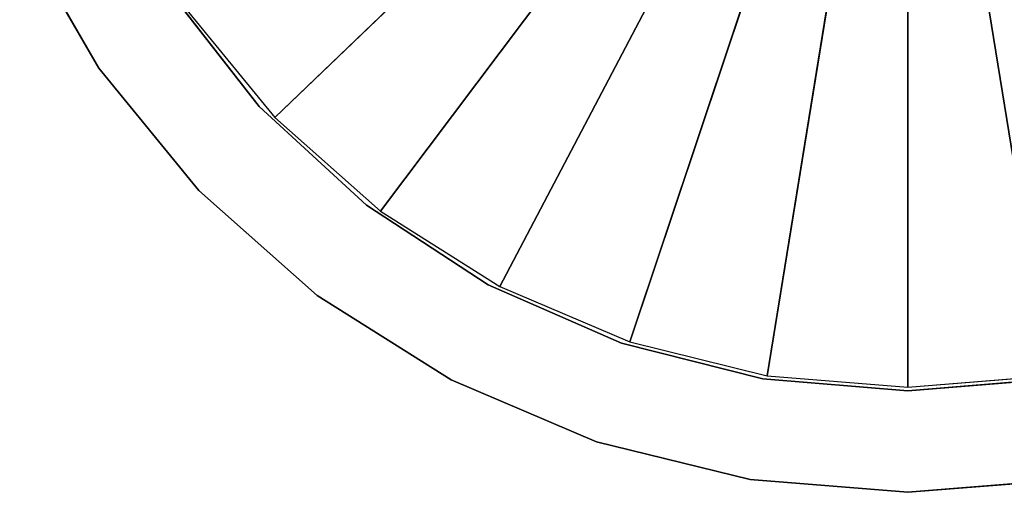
# Model space of a CAD drawing. Extents: x 604 to 1164, y 0 to 1306.
# Tile 1 of 256: x 631 to 912, y 0 to 135. Entities that reach past the tile are written whole.
import ezdxf

# ---------------------------------------------------------------- set-up
doc = ezdxf.new("R2010")
doc.units = 0
doc.header["$LTSCALE"] = 25.4
doc.layers.get('0').update_dxf_attribs({"color": 13, "linetype": 'CONTINUOUS'})

# ---------------------------------------------------------------- blocks, each defined once
blk = doc.blocks.new('MIST-8942_STL')
at = {"color": 254}
for p, q in [((53.07, 4.65, 1185.06), (30.54, 134.65, 1146.03)), ((53.07, 4.65, 1185.06), (30.54, 134.65, 1146.03)), ((53.07, 134.65, 1185.06), (30.54, 134.65, 1146.03)), ((53.07, 4.65, 1185.06), (53.07, 134.65, 1185.06)), ((53.07, 4.65, 1185.06), (53.07, 134.65, 1185.06)), ((81.57, 4.65, 1219.96), (53.07, 134.65, 1185.06)), ((81.57, 4.65, 1219.96), (53.07, 134.65, 1185.06)), ((81.57, 134.65, 1219.96), (53.07, 134.65, 1185.06)), ((98.78, 4.65, 1196.05), (73.31, 134.65, 1163.33)), ((98.78, 4.65, 1196.05), (73.31, 134.65, 1163.33)), ((98.78, 134.65, 1196.05), (73.31, 134.65, 1163.33)), ((81.57, 4.65, 1219.96), (81.57, 134.65, 1219.96)), ((81.57, 4.65, 1219.96), (81.57, 134.65, 1219.96)), ((115.3, 4.65, 1249.84), (81.57, 134.65, 1219.96)), ((115.3, 4.65, 1249.84), (81.57, 134.65, 1219.96)), ((115.3, 134.65, 1249.84), (81.57, 134.65, 1219.96)), ((98.78, 4.65, 1196.05), (98.78, 134.65, 1196.05)), ((98.78, 4.65, 1196.05), (98.78, 134.65, 1196.05)), ((129.29, 4.65, 1224.14), (98.78, 134.65, 1196.05)), ((129.29, 4.65, 1224.14), (98.78, 134.65, 1196.05)), ((129.29, 134.65, 1224.14), (98.78, 134.65, 1196.05)), ((115.3, 4.65, 1249.84), (115.3, 134.65, 1249.84)), ((115.3, 4.65, 1249.84), (115.3, 134.65, 1249.84)), ((153.39, 4.65, 1273.93), (115.3, 134.65, 1249.84)), ((153.39, 4.65, 1273.93), (115.3, 134.65, 1249.84)), ((153.39, 134.65, 1273.93), (115.3, 134.65, 1249.84)), ((129.29, 4.65, 1224.14), (129.29, 134.65, 1224.14)), ((129.29, 4.65, 1224.14), (129.29, 134.65, 1224.14)), ((164.01, 4.65, 1246.82), (129.29, 134.65, 1224.14)), ((164.01, 4.65, 1246.82), (129.29, 134.65, 1224.14)), ((164.01, 134.65, 1246.82), (129.29, 134.65, 1224.14)), ((153.39, 4.65, 1273.93), (153.39, 134.65, 1273.93)), ((153.39, 4.65, 1273.93), (153.39, 134.65, 1273.93)), ((194.84, 4.65, 1291.59), (153.39, 134.65, 1273.93)), ((194.84, 4.65, 1291.59), (153.39, 134.65, 1273.93)), ((194.84, 134.65, 1291.59), (153.39, 134.65, 1273.93)), ((164.01, 4.65, 1246.82), (164.01, 134.65, 1246.82)), ((164.01, 4.65, 1246.82), (164.01, 134.65, 1246.82)), ((201.98, 4.65, 1263.48), (164.01, 134.65, 1246.82)), ((201.98, 4.65, 1263.48), (164.01, 134.65, 1246.82)), ((201.98, 134.65, 1263.48), (164.01, 134.65, 1246.82)), ((194.84, 4.65, 1291.59), (194.84, 134.65, 1291.59)), ((194.84, 4.65, 1291.59), (194.84, 134.65, 1291.59)), ((238.59, 4.65, 1302.37), (194.84, 134.65, 1291.59)), ((238.59, 4.65, 1302.37), (194.84, 134.65, 1291.59)), ((238.59, 134.65, 1302.37), (194.84, 134.65, 1291.59)), ((201.98, 4.65, 1263.48), (201.98, 134.65, 1263.48)), ((201.98, 4.65, 1263.48), (201.98, 134.65, 1263.48)), ((242.18, 4.65, 1273.66), (201.98, 134.65, 1263.48)), ((242.18, 4.65, 1273.66), (201.98, 134.65, 1263.48)), ((242.18, 134.65, 1273.66), (201.98, 134.65, 1263.48)), ((238.59, 4.65, 1302.37), (238.59, 134.65, 1302.37)), ((238.59, 4.65, 1302.37), (238.59, 134.65, 1302.37)), ((283.51, 4.65, 1306), (238.59, 134.65, 1302.37)), ((283.51, 4.65, 1306), (238.59, 134.65, 1302.37)), ((283.51, 134.65, 1306), (238.59, 134.65, 1302.37)), ((242.18, 4.65, 1273.66), (242.18, 134.65, 1273.66)), ((242.18, 4.65, 1273.66), (242.18, 134.65, 1273.66)), ((283.51, 4.65, 1277.08), (242.18, 134.65, 1273.66)), ((283.51, 4.65, 1277.08), (242.18, 134.65, 1273.66)), ((283.51, 134.65, 1277.08), (242.18, 134.65, 1273.66)), ((283.51, 134.65, 1277.08), (324.83, 4.65, 1273.66)), ((324.83, 134.65, 1273.66), (283.51, 134.65, 1277.08)), ((283.51, 4.65, 1277.08), (283.51, 134.65, 1277.08)), ((283.51, 4.65, 1277.08), (283.51, 134.65, 1277.08)), ((283.51, 134.65, 1277.08), (324.83, 4.65, 1273.66)), ((283.51, 134.65, 1306), (328.42, 4.65, 1302.37)), ((328.42, 134.65, 1302.37), (283.51, 134.65, 1306)), ((283.51, 4.65, 1306), (283.51, 134.65, 1306)), ((283.51, 4.65, 1306), (283.51, 134.65, 1306)), ((283.51, 134.65, 1306), (328.42, 4.65, 1302.37)), ((30.54, 4.65, 1146.03), (53.07, 4.65, 1185.06)), ((53.07, 4.65, 1185.06), (81.57, 4.65, 1219.96)), ((73.31, 4.65, 1163.33), (98.78, 4.65, 1196.05)), ((81.57, 4.65, 1219.96), (115.3, 4.65, 1249.84)), ((98.78, 4.65, 1196.05), (129.29, 4.65, 1224.14)), ((115.3, 4.65, 1249.84), (153.39, 4.65, 1273.93)), ((129.29, 4.65, 1224.14), (164.01, 4.65, 1246.82)), ((153.39, 4.65, 1273.93), (194.84, 4.65, 1291.59)), ((164.01, 4.65, 1246.82), (201.98, 4.65, 1263.48)), ((194.84, 4.65, 1291.59), (238.59, 4.65, 1302.37)), ((201.98, 4.65, 1263.48), (242.18, 4.65, 1273.66)), ((238.59, 4.65, 1302.37), (283.51, 4.65, 1306)), ((242.18, 4.65, 1273.66), (283.51, 4.65, 1277.08)), ((283.51, 4.65, 1277.08), (324.83, 4.65, 1273.66)), ((283.51, 4.65, 1306), (328.42, 4.65, 1302.37))]:
    blk.add_line(p, q, dxfattribs=at)
at = {"color": 7}
for p, q in [((77.76, 4.65, 1168.02), (103.21, 4.65, 1199.18)), ((103.21, 4.65, 1199.18), (133.32, 4.65, 1225.86)), ((283.51, 4.65, 1026), (103.21, 4.65, 1199.18)), ((283.51, 4.65, 1026), (103.21, 4.65, 1199.18)), ((133.32, 4.65, 1225.86), (283.51, 4.65, 1026)), ((133.32, 4.65, 1225.86), (283.51, 4.65, 1026)), ((133.32, 4.65, 1225.86), (167.33, 4.65, 1247.36)), ((167.33, 4.65, 1247.36), (283.51, 4.65, 1026)), ((167.33, 4.65, 1247.36), (283.51, 4.65, 1026)), ((167.33, 4.65, 1247.36), (204.34, 4.65, 1263.13)), ((204.34, 4.65, 1263.13), (243.4, 4.65, 1272.76)), ((283.51, 4.65, 1026), (204.34, 4.65, 1263.13)), ((283.51, 4.65, 1026), (204.34, 4.65, 1263.13)), ((243.4, 4.65, 1272.76), (283.51, 4.65, 1026)), ((243.4, 4.65, 1272.76), (283.51, 4.65, 1026)), ((243.4, 4.65, 1272.76), (283.51, 4.65, 1276)), ((283.51, 4.65, 1276), (283.51, 4.65, 1026)), ((283.51, 4.65, 1276), (283.51, 4.65, 1026)), ((283.51, 4.65, 1276), (323.61, 4.65, 1272.76)), ((323.61, 4.65, 1272.76), (283.51, 4.65, 1026)), ((323.61, 4.65, 1272.76), (283.51, 4.65, 1026))]:
    blk.add_line(p, q, dxfattribs=at)
at = {"color": 254}
mesh = blk.add_polyface(dxfattribs=at)
corners = [(30.54, 134.65, 1146.03), (30.54, 4.65, 1146.03), (53.07, 4.65, 1185.06)]
mesh.append_faces([[corners[k] for k in face] for face in [(0, 1, 2)]], dxfattribs={"color": 254})
mesh = blk.add_polyface(dxfattribs=at)
corners = [(30.54, 134.65, 1146.03), (53.07, 4.65, 1185.06), (53.07, 134.65, 1185.06)]
mesh.append_faces([[corners[k] for k in face] for face in [(0, 1, 2)]], dxfattribs={"color": 254})
mesh = blk.add_polyface(dxfattribs=at)
corners = [(53.07, 134.65, 1185.06), (53.07, 4.65, 1185.06), (81.57, 4.65, 1219.96)]
mesh.append_faces([[corners[k] for k in face] for face in [(0, 1, 2)]], dxfattribs={"color": 254})
mesh = blk.add_polyface(dxfattribs=at)
corners = [(53.07, 134.65, 1185.06), (81.57, 4.65, 1219.96), (81.57, 134.65, 1219.96)]
mesh.append_faces([[corners[k] for k in face] for face in [(0, 1, 2)]], dxfattribs={"color": 254})
mesh = blk.add_polyface(dxfattribs=at)
corners = [(73.31, 134.65, 1163.33), (73.31, 4.65, 1163.33), (98.78, 4.65, 1196.05)]
mesh.append_faces([[corners[k] for k in face] for face in [(0, 1, 2)]], dxfattribs={"color": 254})
mesh = blk.add_polyface(dxfattribs=at)
corners = [(98.78, 134.65, 1196.05), (73.31, 134.65, 1163.33), (98.78, 4.65, 1196.05)]
mesh.append_faces([[corners[k] for k in face] for face in [(0, 1, 2)]], dxfattribs={"color": 254})
mesh = blk.add_polyface(dxfattribs=at)
corners = [(115.3, 4.65, 1249.84), (81.57, 134.65, 1219.96), (81.57, 4.65, 1219.96)]
mesh.append_faces([[corners[k] for k in face] for face in [(0, 1, 2)]], dxfattribs={"color": 254})
mesh = blk.add_polyface(dxfattribs=at)
corners = [(115.3, 134.65, 1249.84), (81.57, 134.65, 1219.96), (115.3, 4.65, 1249.84)]
mesh.append_faces([[corners[k] for k in face] for face in [(0, 1, 2)]], dxfattribs={"color": 254})
mesh = blk.add_polyface(dxfattribs=at)
corners = [(129.29, 4.65, 1224.14), (98.78, 134.65, 1196.05), (98.78, 4.65, 1196.05)]
mesh.append_faces([[corners[k] for k in face] for face in [(0, 1, 2)]], dxfattribs={"color": 254})
mesh = blk.add_polyface(dxfattribs=at)
corners = [(129.29, 134.65, 1224.14), (98.78, 134.65, 1196.05), (129.29, 4.65, 1224.14)]
mesh.append_faces([[corners[k] for k in face] for face in [(0, 1, 2)]], dxfattribs={"color": 254})
mesh = blk.add_polyface(dxfattribs=at)
corners = [(153.39, 4.65, 1273.93), (115.3, 134.65, 1249.84), (115.3, 4.65, 1249.84)]
mesh.append_faces([[corners[k] for k in face] for face in [(0, 1, 2)]], dxfattribs={"color": 254})
mesh = blk.add_polyface(dxfattribs=at)
corners = [(153.39, 134.65, 1273.93), (115.3, 134.65, 1249.84), (153.39, 4.65, 1273.93)]
mesh.append_faces([[corners[k] for k in face] for face in [(0, 1, 2)]], dxfattribs={"color": 254})
mesh = blk.add_polyface(dxfattribs=at)
corners = [(164.01, 4.65, 1246.82), (129.29, 134.65, 1224.14), (129.29, 4.65, 1224.14)]
mesh.append_faces([[corners[k] for k in face] for face in [(0, 1, 2)]], dxfattribs={"color": 254})
mesh = blk.add_polyface(dxfattribs=at)
corners = [(164.01, 134.65, 1246.82), (129.29, 134.65, 1224.14), (164.01, 4.65, 1246.82)]
mesh.append_faces([[corners[k] for k in face] for face in [(0, 1, 2)]], dxfattribs={"color": 254})
mesh = blk.add_polyface(dxfattribs=at)
corners = [(194.84, 4.65, 1291.59), (153.39, 134.65, 1273.93), (153.39, 4.65, 1273.93)]
mesh.append_faces([[corners[k] for k in face] for face in [(0, 1, 2)]], dxfattribs={"color": 254})
mesh = blk.add_polyface(dxfattribs=at)
corners = [(194.84, 134.65, 1291.59), (153.39, 134.65, 1273.93), (194.84, 4.65, 1291.59)]
mesh.append_faces([[corners[k] for k in face] for face in [(0, 1, 2)]], dxfattribs={"color": 254})
mesh = blk.add_polyface(dxfattribs=at)
corners = [(201.98, 4.65, 1263.48), (164.01, 134.65, 1246.82), (164.01, 4.65, 1246.82)]
mesh.append_faces([[corners[k] for k in face] for face in [(0, 1, 2)]], dxfattribs={"color": 254})
mesh = blk.add_polyface(dxfattribs=at)
corners = [(201.98, 134.65, 1263.48), (164.01, 134.65, 1246.82), (201.98, 4.65, 1263.48)]
mesh.append_faces([[corners[k] for k in face] for face in [(0, 1, 2)]], dxfattribs={"color": 254})
mesh = blk.add_polyface(dxfattribs=at)
corners = [(238.59, 4.65, 1302.37), (194.84, 134.65, 1291.59), (194.84, 4.65, 1291.59)]
mesh.append_faces([[corners[k] for k in face] for face in [(0, 1, 2)]], dxfattribs={"color": 254})
mesh = blk.add_polyface(dxfattribs=at)
corners = [(238.59, 134.65, 1302.37), (194.84, 134.65, 1291.59), (238.59, 4.65, 1302.37)]
mesh.append_faces([[corners[k] for k in face] for face in [(0, 1, 2)]], dxfattribs={"color": 254})
mesh = blk.add_polyface(dxfattribs=at)
corners = [(242.18, 4.65, 1273.66), (201.98, 134.65, 1263.48), (201.98, 4.65, 1263.48)]
mesh.append_faces([[corners[k] for k in face] for face in [(0, 1, 2)]], dxfattribs={"color": 254})
mesh = blk.add_polyface(dxfattribs=at)
corners = [(242.18, 134.65, 1273.66), (201.98, 134.65, 1263.48), (242.18, 4.65, 1273.66)]
mesh.append_faces([[corners[k] for k in face] for face in [(0, 1, 2)]], dxfattribs={"color": 254})
mesh = blk.add_polyface(dxfattribs=at)
corners = [(283.51, 4.65, 1306), (238.59, 134.65, 1302.37), (238.59, 4.65, 1302.37)]
mesh.append_faces([[corners[k] for k in face] for face in [(0, 1, 2)]], dxfattribs={"color": 254})
mesh = blk.add_polyface(dxfattribs=at)
corners = [(283.51, 134.65, 1306), (238.59, 134.65, 1302.37), (283.51, 4.65, 1306)]
mesh.append_faces([[corners[k] for k in face] for face in [(0, 1, 2)]], dxfattribs={"color": 254})
mesh = blk.add_polyface(dxfattribs=at)
corners = [(283.51, 4.65, 1277.08), (242.18, 134.65, 1273.66), (242.18, 4.65, 1273.66)]
mesh.append_faces([[corners[k] for k in face] for face in [(0, 1, 2)]], dxfattribs={"color": 254})
mesh = blk.add_polyface(dxfattribs=at)
corners = [(283.51, 134.65, 1277.08), (242.18, 134.65, 1273.66), (283.51, 4.65, 1277.08)]
mesh.append_faces([[corners[k] for k in face] for face in [(0, 1, 2)]], dxfattribs={"color": 254})
mesh = blk.add_polyface(dxfattribs=at)
corners = [(324.83, 134.65, 1273.66), (283.51, 134.65, 1277.08), (324.83, 4.65, 1273.66)]
mesh.append_faces([[corners[k] for k in face] for face in [(0, 1, 2)]], dxfattribs={"color": 254})
mesh = blk.add_polyface(dxfattribs=at)
corners = [(324.83, 4.65, 1273.66), (283.51, 134.65, 1277.08), (283.51, 4.65, 1277.08)]
mesh.append_faces([[corners[k] for k in face] for face in [(0, 1, 2)]], dxfattribs={"color": 254})
mesh = blk.add_polyface(dxfattribs=at)
corners = [(328.42, 134.65, 1302.37), (283.51, 134.65, 1306), (328.42, 4.65, 1302.37)]
mesh.append_faces([[corners[k] for k in face] for face in [(0, 1, 2)]], dxfattribs={"color": 254})
mesh = blk.add_polyface(dxfattribs=at)
corners = [(328.42, 4.65, 1302.37), (283.51, 134.65, 1306), (283.51, 4.65, 1306)]
mesh.append_faces([[corners[k] for k in face] for face in [(0, 1, 2)]], dxfattribs={"color": 254})
at = {"color": 7}
mesh = blk.add_polyface(dxfattribs=at)
corners = [(103.21, 4.65, 1199.18), (283.51, 4.65, 1026), (77.76, 4.65, 1168.02)]
mesh.append_faces([[corners[k] for k in face] for face in [(0, 1, 2)]], dxfattribs={"color": 7})
mesh = blk.add_polyface(dxfattribs=at)
corners = [(133.32, 4.65, 1225.86), (283.51, 4.65, 1026), (103.21, 4.65, 1199.18)]
mesh.append_faces([[corners[k] for k in face] for face in [(0, 1, 2)]], dxfattribs={"color": 7})
mesh = blk.add_polyface(dxfattribs=at)
corners = [(167.33, 4.65, 1247.36), (283.51, 4.65, 1026), (133.32, 4.65, 1225.86)]
mesh.append_faces([[corners[k] for k in face] for face in [(0, 1, 2)]], dxfattribs={"color": 7})
mesh = blk.add_polyface(dxfattribs=at)
corners = [(204.34, 4.65, 1263.13), (283.51, 4.65, 1026), (167.33, 4.65, 1247.36)]
mesh.append_faces([[corners[k] for k in face] for face in [(0, 1, 2)]], dxfattribs={"color": 7})
mesh = blk.add_polyface(dxfattribs=at)
corners = [(243.4, 4.65, 1272.76), (283.51, 4.65, 1026), (204.34, 4.65, 1263.13)]
mesh.append_faces([[corners[k] for k in face] for face in [(0, 1, 2)]], dxfattribs={"color": 7})
mesh = blk.add_polyface(dxfattribs=at)
corners = [(283.51, 4.65, 1276), (283.51, 4.65, 1026), (243.4, 4.65, 1272.76)]
mesh.append_faces([[corners[k] for k in face] for face in [(0, 1, 2)]], dxfattribs={"color": 7})
mesh = blk.add_polyface(dxfattribs=at)
corners = [(283.51, 4.65, 1276), (323.61, 4.65, 1272.76), (283.51, 4.65, 1026)]
mesh.append_faces([[corners[k] for k in face] for face in [(0, 1, 2)]], dxfattribs={"color": 7})
mesh = blk.add_polyface(dxfattribs=at)
corners = [(433.69, 4.65, 1225.86), (463.81, 4.65, 1199.18), (283.51, 4.65, 1026)]
mesh.append_faces([[corners[k] for k in face] for face in [(0, 1, 2)]], dxfattribs={"color": 7})
mesh = blk.add_polyface(dxfattribs=at)
corners = [(463.81, 4.65, 1199.18), (489.25, 4.65, 1168.02), (283.51, 4.65, 1026)]
mesh.append_faces([[corners[k] for k in face] for face in [(0, 1, 2)]], dxfattribs={"color": 7})
mesh = blk.add_polyface(dxfattribs=at)
corners = [(323.61, 4.65, 1272.76), (362.67, 4.65, 1263.13), (283.51, 4.65, 1026)]
mesh.append_faces([[corners[k] for k in face] for face in [(0, 1, 2)]], dxfattribs={"color": 7})
mesh = blk.add_polyface(dxfattribs=at)
corners = [(362.67, 4.65, 1263.13), (399.69, 4.65, 1247.36), (283.51, 4.65, 1026)]
mesh.append_faces([[corners[k] for k in face] for face in [(0, 1, 2)]], dxfattribs={"color": 7})
mesh = blk.add_polyface(dxfattribs=at)
corners = [(399.69, 4.65, 1247.36), (433.69, 4.65, 1225.86), (283.51, 4.65, 1026)]
mesh.append_faces([[corners[k] for k in face] for face in [(0, 1, 2)]], dxfattribs={"color": 7})

msp = doc.modelspace()

# ---------------------------------------------------------------- block references
at = {"color": 0, "extrusion": (0, -1, -3.82857e-16)}
msp.add_blockref('MIST-8942_STL', (600.61, 682.57, -1306), dxfattribs=at)

doc.saveas('drawing.dxf')
